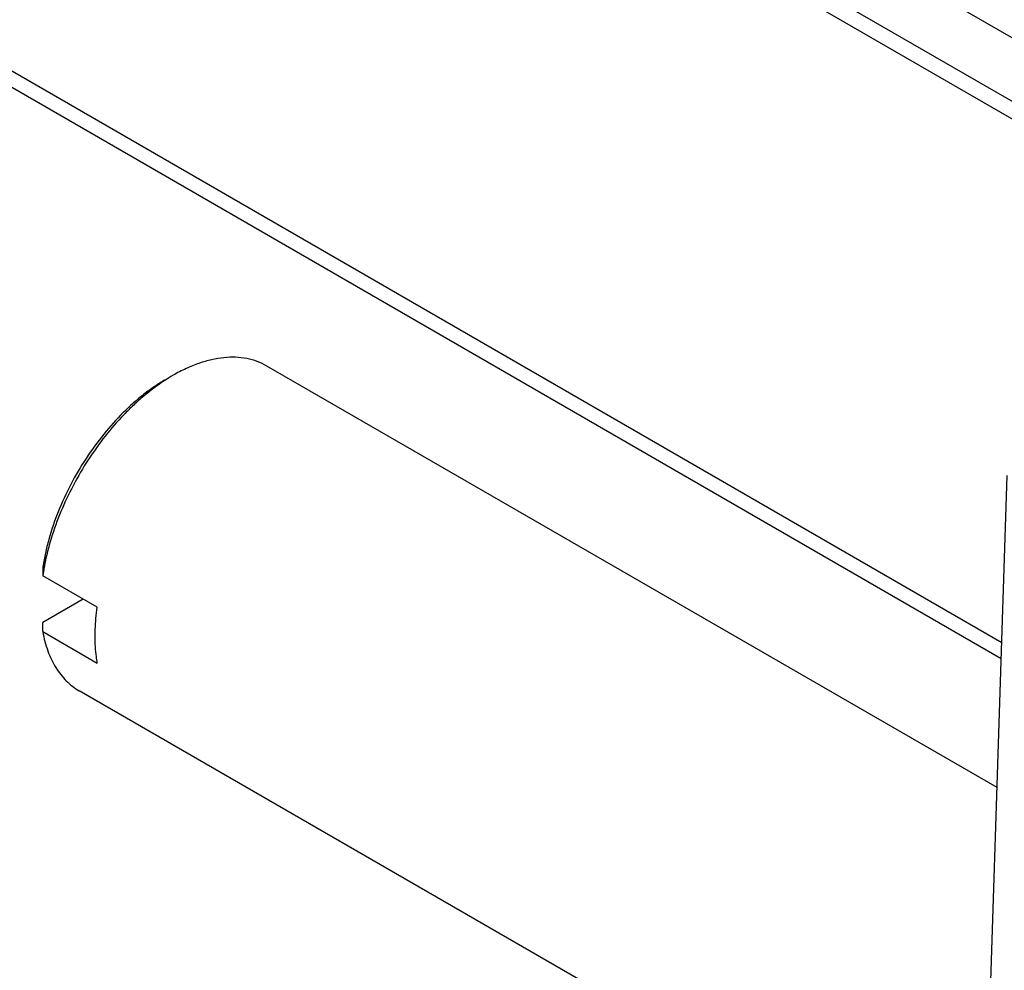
# Model space of a CAD drawing. Header units: inches. Extents: x 0 to 22, y 0 to 17.
# Tile 5 of 36: x 3.004 to 3.451, y 12.339 to 12.77. Entities that reach past the tile are written whole.
import ezdxf

# ---------------------------------------------------------------- set-up
doc = ezdxf.new("R2010")
doc.units = ezdxf.units.IN
doc.header["$LTSCALE"] = 1.21
doc.header["$MEASUREMENT"] = 0
doc.layers.get('0').update_dxf_attribs({"linetype": 'CONTINUOUS'})
doc.layers.add('02___PRT_ALL_AXES', color=7, linetype='CONTINUOUS')

msp = doc.modelspace()

# ---------------------------------------------------------------- linework, layer by layer
at = {"color": 7, "linetype": 'CONTINUOUS'}
for p, q in [((2.7642390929, 13.160390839), (3.5650963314, 12.6979859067)), ((3.552588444, 12.6763216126), (2.751731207, 13.1387265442)), ((3.5505197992, 12.6695676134), (2.7496625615, 13.1319725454)), ((3.449385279, 12.4878555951), (2.7443563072, 12.8949304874)), ((2.7450969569, 12.8871934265), (3.449155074, 12.4806790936)), ((3.4443157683, 12.3298166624), (3.4518186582, 12.5637147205)), ((3.0148030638, 12.522306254), (3.0147389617, 12.5181847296)), ((3.0394861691, 12.5038960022), (3.0147389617, 12.5181847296)), ((3.0331200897, 12.5075716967), (3.0148030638, 12.4969956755)), ((3.0147389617, 12.492874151), (3.0148030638, 12.4969956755)), ((3.0147389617, 12.492874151), (3.0394861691, 12.4785854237))]:
    msp.add_line(p, q, dxfattribs=at)
for centre, radius, start, end in [((3.1155434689, 12.5368543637), 0.0833781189, 120.0093553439, 123.2237742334), ((3.1234399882, 12.5020387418), 0.1098958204, 168.970450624, 169.4317226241), ((3.1198287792, 12.5027020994), 0.1062242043, 169.4262121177, 171.6190409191)]:
    msp.add_arc(centre, radius, start, end, dxfattribs=at)
for points, knots in [([(3.1163373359, 12.6132618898), (3.1149439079, 12.6140664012), (3.1119852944, 12.6154514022), (3.1071985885, 12.6167761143), (3.10209556, 12.6173446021), (3.0967307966, 12.6171592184), (3.0911561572, 12.6162234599), (3.0854232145, 12.6145533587), (3.0795864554, 12.6121643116), (3.075759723, 12.6101617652), (3.0738426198, 12.6090551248)], [0, 0, 0, 0, 0.1080152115, 0.2180632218, 0.3320034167, 0.4513589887, 0.5772816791, 0.7105009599, 0.8513981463, 1, 1, 1, 1]), ([(3.0703051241, 12.6070131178), (3.0686496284, 12.6060574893), (3.0653460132, 12.6039791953), (3.0605289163, 12.6004686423), (3.0557843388, 12.596525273), (3.0495284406, 12.5906624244), (3.0421283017, 12.5824356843), (3.0341682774, 12.571502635), (3.0272533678, 12.5597058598), (3.0215839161, 12.5473890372), (3.0179931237, 12.5368682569), (3.0159024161, 12.5284959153), (3.0151220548, 12.5243554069), (3.0148030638, 12.522306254)], [0, 0, 0, 0, 0.055014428, 0.1122156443, 0.1714335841, 0.2324547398, 0.3588535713, 0.4892155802, 0.6210469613, 0.7517493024, 0.8788268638, 0.9403139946, 1, 1, 1, 1]), ([(3.0698597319, 12.6066032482), (3.0666128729, 12.604479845), (3.0618733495, 12.6009179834), (3.055898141, 12.5956057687), (3.0499184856, 12.5896964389), (3.0428421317, 12.5815466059), (3.0351846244, 12.5708503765), (3.0284627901, 12.5593982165), (3.0228392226, 12.5474679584), (3.0184498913, 12.5353484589), (3.0163671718, 12.5271325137), (3.0155740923, 12.5230634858)], [0, 0, 0, 0, 0.1140998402, 0.1738297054, 0.2350805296, 0.3612426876, 0.4907208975, 0.6214420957, 0.75125868, 0.8780757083, 1, 1, 1, 1]), ([(3.0384784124, 12.4906588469), (3.0384784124, 12.4917312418), (3.0385673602, 12.4961584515), (3.0389982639, 12.5005766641), (3.0394861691, 12.5038960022)], [0, 0, 0, 0, 0.2422177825, 1, 1, 1, 1]), ([(3.0147389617, 12.492874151), (3.0150077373, 12.4913559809), (3.0156504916, 12.4884012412), (3.0169645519, 12.48415817), (3.018602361, 12.4802245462), (3.0205564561, 12.4766259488), (3.0228148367, 12.4733824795), (3.0253675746, 12.4705141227), (3.0281985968, 12.4680382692), (3.030265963, 12.4666561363), (3.0313332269, 12.4660399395)], [0, 0, 0, 0, 0.1419912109, 0.2781115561, 0.4085500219, 0.5337676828, 0.6545216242, 0.7717397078, 0.8865034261, 1, 1, 1, 1]), ([(3.0394861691, 12.4785854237), (3.0393165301, 12.4795436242), (3.0387095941, 12.4835402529), (3.0384784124, 12.4875905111), (3.0384784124, 12.4906588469)], [0, 0, 0, 0, 0.2407809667, 1, 1, 1, 1])]:
    msp.add_open_spline(points, degree=3, knots=knots, dxfattribs=at)
at = {"layer": '02___PRT_ALL_AXES', "color": 7, "linetype": 'CONTINUOUS'}
for p, q in [((3.4472785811, 12.4221805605), (3.116337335, 12.6132618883)), ((3.4485232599, 12.2251596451), (3.0313332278, 12.466039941))]:
    msp.add_line(p, q, dxfattribs=at)

doc.saveas('drawing.dxf')
